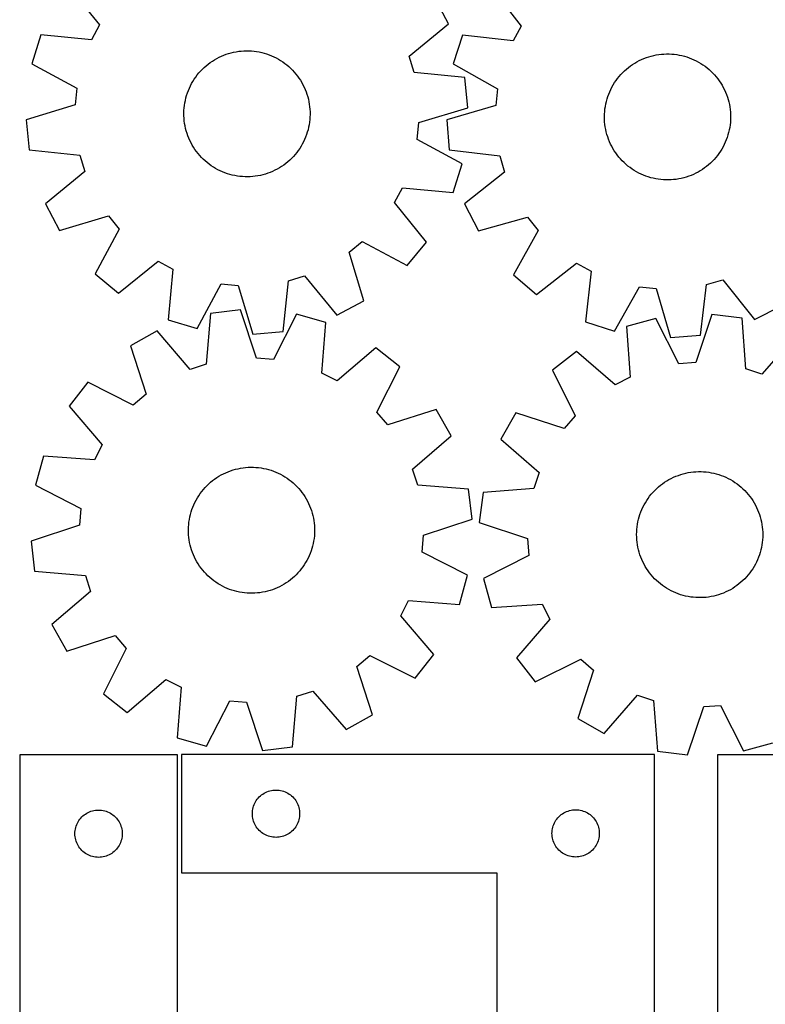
# Model space of a CAD drawing. Header units: millimetres. Extents: x 7 to 1243, y 7 to 1290.
# Tile 2 of 20: x 7 to 290, y 273 to 648. Entities that reach past the tile are written whole.
import ezdxf

# ---------------------------------------------------------------- set-up
doc = ezdxf.new("R2010")
doc.units = ezdxf.units.MM
doc.layers.add('CUT', color=7, linetype='CONTINUOUS', true_color=0x000000)

msp = doc.modelspace()

# ---------------------------------------------------------------- linework, layer by layer
at = {"layer": 'CUT'}
for p, q in [((24.659103, 661.042777), (36.864997, 645.994237)), ((185.379449, 660.820803), (197.367998, 645.598546)), ((169.690311, 646.421368), (164.27558, 656.607936)), ((36.864997, 645.994237), (33.820955, 640.330625)), ((154.72631, 634.111978), (169.690311, 646.421368)), ((197.367998, 645.598546), (194.242944, 639.979228)), ((14.535755, 642.207718), (11.161557, 631.175934)), ((33.820955, 640.330625), (14.535755, 642.207718)), ((174.986686, 642.133051), (171.454426, 631.150856)), ((194.242944, 639.979228), (174.986686, 642.133051)), ((81.491924, 633.249749), (82.360855, 633.701031)), ((82.360855, 633.701031), (83.247469, 634.116495)), ((83.247469, 634.116495), (84.150292, 634.495449)), ((84.150292, 634.495449), (85.06782, 634.837263)), ((85.06782, 634.837263), (85.998527, 635.141368)), ((85.998527, 635.141368), (86.940864, 635.407258)), ((86.940864, 635.407258), (87.893261, 635.634489)), ((87.893261, 635.634489), (88.854134, 635.822685)), ((88.854134, 635.822685), (89.821884, 635.971532)), ((89.821884, 635.971532), (90.7949, 636.080781)), ((90.7949, 636.080781), (91.771562, 636.150252)), ((91.771562, 636.150252), (92.750245, 636.179828)), ((92.750245, 636.179828), (93.72932, 636.16946)), ((93.72932, 636.16946), (94.707157, 636.119166)), ((94.707157, 636.119166), (95.682129, 636.029029)), ((95.682129, 636.029029), (96.652613, 635.899199)), ((96.652613, 635.899199), (97.616994, 635.729893)), ((97.616994, 635.729893), (98.573667, 635.521392)), ((98.573667, 635.521392), (99.521039, 635.274043)), ((99.521039, 635.274043), (100.457534, 634.988258)), ((100.457534, 634.988258), (101.381592, 634.664513)), ((101.381592, 634.664513), (102.291676, 634.303346)), ((102.291676, 634.303346), (103.186272, 633.905358)), ((103.186272, 633.905358), (104.06389, 633.471213)), ((156.578625, 627.954737), (154.72631, 634.111978)), ((244.942797, 633.590962), (245.87165, 633.900683)), ((245.87165, 633.900683), (246.812363, 634.172259)), ((246.812363, 634.172259), (247.763371, 634.405239)), ((247.763371, 634.405239), (248.72309, 634.599235)), ((248.72309, 634.599235), (249.689923, 634.753924)), ((249.689923, 634.753924), (250.662261, 634.869049)), ((250.662261, 634.869049), (251.638486, 634.944417)), ((251.638486, 634.944417), (252.616972, 634.979904)), ((252.616972, 634.979904), (253.596092, 634.97545)), ((253.596092, 634.97545), (254.574215, 634.931063)), ((254.574215, 634.931063), (255.549714, 634.846817)), ((255.549714, 634.846817), (256.520965, 634.722851)), ((256.520965, 634.722851), (257.48635, 634.559373)), ((257.48635, 634.559373), (258.444265, 634.356654)), ((258.444265, 634.356654), (259.393114, 634.115032)), ((259.393114, 634.115032), (260.331317, 633.834909)), ((260.331317, 633.834909), (261.257314, 633.516751)), ((11.161557, 631.175934), (28.19716, 621.94389)), ((76.728338, 629.835951), (77.461988, 630.484373)), ((77.461988, 630.484373), (78.221477, 631.102332)), ((78.221477, 631.102332), (79.005538, 631.688798)), ((79.005538, 631.688798), (79.812869, 632.242795)), ((79.812869, 632.242795), (80.642124, 632.763401)), ((80.642124, 632.763401), (81.491924, 633.249749)), ((104.06389, 633.471213), (104.923069, 633.001632)), ((104.923069, 633.001632), (105.762379, 632.497397)), ((105.762379, 632.497397), (106.580424, 631.959347)), ((106.580424, 631.959347), (107.375842, 631.388378)), ((107.375842, 631.388378), (108.147309, 630.785441)), ((108.147309, 630.785441), (108.893541, 630.151538)), ((108.893541, 630.151538), (109.613296, 629.487725)), ((171.454426, 631.150856), (188.355706, 621.675143)), ((238.119137, 629.814746), (238.899642, 630.405937)), ((238.899642, 630.405937), (239.703612, 630.9648)), ((239.703612, 630.9648), (240.529708, 631.490406)), ((240.529708, 631.490406), (241.376555, 631.981878)), ((241.376555, 631.981878), (242.242744, 632.4384)), ((242.242744, 632.4384), (243.126832, 632.859212)), ((243.126832, 632.859212), (244.02735, 633.243612)), ((244.02735, 633.243612), (244.942797, 633.590962)), ((261.257314, 633.516751), (262.169564, 633.161087)), ((262.169564, 633.161087), (263.066547, 632.76851)), ((263.066547, 632.76851), (263.946771, 632.339673)), ((263.946771, 632.339673), (264.80877, 631.87529)), ((264.80877, 631.87529), (265.651111, 631.376134)), ((265.651111, 631.376134), (266.472391, 630.843035)), ((266.472391, 630.843035), (267.271243, 630.276881)), ((267.271243, 630.276881), (268.046338, 629.678614)), ((72.934147, 625.36942), (73.488772, 626.17632)), ((73.488772, 626.17632), (74.075847, 626.959925)), ((74.075847, 626.959925), (74.694396, 627.718933)), ((74.694396, 627.718933), (75.343389, 628.452079)), ((75.343389, 628.452079), (76.021746, 629.158143)), ((76.021746, 629.158143), (76.728338, 629.835951)), ((109.613296, 629.487725), (110.305376, 628.795106)), ((110.305376, 628.795106), (110.96863, 628.074835)), ((110.96863, 628.074835), (111.601952, 627.32811)), ((111.601952, 627.32811), (112.204289, 626.556175)), ((112.204289, 626.556175), (112.774639, 625.760313)), ((175.850421, 625.944683), (156.578625, 627.954737)), ((233.998603, 625.647375), (234.612557, 626.410105)), ((234.612557, 626.410105), (235.25711, 627.147158)), ((235.25711, 627.147158), (235.93119, 627.857307)), ((235.93119, 627.857307), (236.633675, 628.53937)), ((236.633675, 628.53937), (237.363395, 629.192212)), ((237.363395, 629.192212), (238.119137, 629.814746)), ((268.046338, 629.678614), (268.796385, 629.04923)), ((268.796385, 629.04923), (269.520137, 628.389777)), ((269.520137, 628.389777), (270.216387, 627.701351)), ((270.216387, 627.701351), (270.883979, 626.985099)), ((270.883979, 626.985099), (271.5218, 626.242213)), ((271.5218, 626.242213), (272.128789, 625.47393)), ((71.057776, 621.936278), (71.473929, 622.822569)), ((71.473929, 622.822569), (71.925887, 623.691148)), ((71.925887, 623.691148), (72.412896, 624.54057)), ((72.412896, 624.54057), (72.934147, 625.36942)), ((112.774639, 625.760313), (113.312053, 624.94185)), ((113.312053, 624.94185), (113.815635, 624.102147)), ((113.815635, 624.102147), (114.284548, 623.242603)), ((114.284548, 623.242603), (114.718011, 622.364648)), ((176.954749, 614.461394), (175.850421, 625.944683)), ((231.868426, 622.365672), (232.350296, 623.21802)), ((232.350296, 623.21802), (232.866531, 624.050004)), ((232.866531, 624.050004), (233.416272, 624.860238)), ((233.416272, 624.860238), (233.998603, 625.647375)), ((272.128789, 625.47393), (272.703936, 624.681527)), ((272.703936, 624.681527), (273.246283, 623.866325)), ((273.246283, 623.866325), (273.754928, 623.02968)), ((273.754928, 623.02968), (274.229023, 622.172983)), ((28.19716, 621.94389), (27.552202, 615.54649)), ((69.764142, 618.243889), (70.030764, 619.186018)), ((70.030764, 619.186018), (70.335592, 620.116488)), ((70.335592, 620.116488), (70.67812, 621.03375)), ((70.67812, 621.03375), (71.057776, 621.936278)), ((114.718011, 622.364648), (115.115302, 621.469743)), ((115.115302, 621.469743), (115.475761, 620.559378)), ((115.475761, 620.559378), (115.798788, 619.635068)), ((115.798788, 619.635068), (116.083845, 618.698352)), ((116.083845, 618.698352), (116.330457, 617.750788)), ((188.355706, 621.675143), (187.618952, 615.287664)), ((230.000549, 617.849178), (230.299752, 618.781472)), ((230.299752, 618.781472), (230.636733, 619.700786)), ((230.636733, 619.700786), (231.010931, 620.605591)), ((231.010931, 620.605591), (231.421723, 621.494379)), ((231.421723, 621.494379), (231.868426, 622.365672)), ((274.229023, 622.172983), (274.667781, 621.297663)), ((274.667781, 621.297663), (275.070471, 620.405174)), ((275.070471, 620.405174), (275.436422, 619.497003)), ((275.436422, 619.497003), (275.765026, 618.574661)), ((27.552202, 615.54649), (9.016668, 609.900572)), ((69.087621, 614.390377), (69.197627, 615.363308)), ((69.197627, 615.363308), (69.347226, 616.330942)), ((69.347226, 616.330942), (69.536169, 617.291668)), ((69.536169, 617.291668), (69.764142, 618.243889)), ((116.330457, 617.750788), (116.538214, 616.793953)), ((116.538214, 616.793953), (116.70677, 615.829441)), ((116.70677, 615.829441), (116.835845, 614.858856)), ((187.618952, 615.287664), (169.004257, 609.908486)), ((229.190517, 614.021505), (229.334268, 614.990025)), ((229.334268, 614.990025), (229.517405, 615.951875)), ((229.517405, 615.951875), (229.739622, 616.905455)), ((229.739622, 616.905455), (230.000549, 617.849178)), ((275.765026, 618.574661), (276.055735, 617.639683)), ((276.055735, 617.639683), (276.308066, 616.693626)), ((276.308066, 616.693626), (276.521598, 615.738063)), ((276.521598, 615.738063), (276.695977, 614.774587)), ((68.987054, 612.43511), (69.017391, 613.413769)), ((68.99666, 611.456027), (68.987054, 612.43511)), ((69.046194, 610.478151), (68.99666, 611.456027)), ((69.017391, 613.413769), (69.087621, 614.390377)), ((116.835845, 614.858856), (116.925223, 613.883814)), ((116.925223, 613.883814), (116.974757, 612.905938)), ((116.984363, 611.926856), (116.954026, 610.948196)), ((116.974757, 612.905938), (116.984363, 611.926856)), ((158.419215, 608.815475), (176.954749, 614.461394)), ((228.997634, 611.092088), (229.022059, 612.070914)), ((229.022059, 612.070914), (229.086389, 613.047928)), ((229.086389, 613.047928), (229.190517, 614.021505)), ((276.695977, 614.774587), (276.830912, 613.804799)), ((276.830912, 613.804799), (276.926178, 612.830315)), ((276.926178, 612.830315), (276.981617, 611.852756)), ((276.981617, 611.852756), (276.997137, 610.873749)), ((9.016668, 609.900572), (10.120996, 598.417282)), ((69.135572, 609.503109), (69.046194, 610.478151)), ((69.264647, 608.532524), (69.135572, 609.503109)), ((69.433203, 607.568012), (69.264647, 608.532524)), ((69.64096, 606.611178), (69.433203, 607.568012)), ((116.624191, 608.031024), (116.435248, 607.070297)), ((116.77379, 608.998658), (116.624191, 608.031024)), ((116.883796, 609.971588), (116.77379, 608.998658)), ((116.954026, 610.948196), (116.883796, 609.971588)), ((157.774257, 602.418076), (158.419215, 608.815475)), ((169.004257, 609.908486), (169.943578, 598.410524)), ((229.013153, 610.113082), (228.997634, 611.092088)), ((229.068593, 609.135523), (229.013153, 610.113082)), ((229.163859, 608.161038), (229.068593, 609.135523)), ((229.298794, 607.191251), (229.163859, 608.161038)), ((276.804254, 607.944333), (276.660502, 606.975813)), ((276.908382, 608.91791), (276.804254, 607.944333)), ((276.972712, 609.894924), (276.908382, 608.91791)), ((276.997137, 610.873749), (276.972712, 609.894924)), ((69.887572, 605.663613), (69.64096, 606.611178)), ((70.172629, 604.726897), (69.887572, 605.663613)), ((70.495655, 603.802587), (70.172629, 604.726897)), ((70.856115, 602.892222), (70.495655, 603.802587)), ((115.635824, 604.245477), (115.293297, 603.328215)), ((115.940653, 605.175947), (115.635824, 604.245477)), ((116.207275, 606.118077), (115.940653, 605.175947)), ((116.435248, 607.070297), (116.207275, 606.118077)), ((229.473172, 606.227774), (229.298794, 607.191251)), ((229.686705, 605.272212), (229.473172, 606.227774)), ((229.939036, 604.326155), (229.686705, 605.272212)), ((230.229745, 603.391177), (229.939036, 604.326155)), ((275.994222, 604.11666), (275.695019, 603.184366)), ((276.255149, 605.060383), (275.994222, 604.11666)), ((276.477366, 606.013963), (276.255149, 605.060383)), ((276.660502, 606.975813), (276.477366, 606.013963)), ((71.253406, 601.997317), (70.856115, 602.892222)), ((71.686869, 601.119362), (71.253406, 601.997317)), ((72.155782, 600.259818), (71.686869, 601.119362)), ((72.659364, 599.420116), (72.155782, 600.259818)), ((114.04553, 600.670817), (113.558521, 599.821395)), ((114.497487, 601.539396), (114.04553, 600.670817)), ((114.913641, 602.425687), (114.497487, 601.539396)), ((115.293297, 603.328215), (114.913641, 602.425687)), ((174.80986, 593.186031), (157.774257, 602.418076)), ((230.558348, 602.468835), (230.229745, 603.391177)), ((230.9243, 601.560664), (230.558348, 602.468835)), ((231.326989, 600.668175), (230.9243, 601.560664)), ((231.765747, 599.792854), (231.326989, 600.668175)), ((274.573048, 600.471459), (274.126345, 599.600165)), ((274.98384, 601.360247), (274.573048, 600.471459)), ((275.358038, 602.265051), (274.98384, 601.360247)), ((275.695019, 603.184366), (275.358038, 602.265051)), ((10.120996, 598.417282), (29.392792, 596.407229)), ((29.392792, 596.407229), (31.245107, 590.249988)), ((73.196777, 598.601652), (72.659364, 599.420116)), ((73.767127, 597.805791), (73.196777, 598.601652)), ((74.369465, 597.033855), (73.767127, 597.805791)), ((75.002787, 596.28713), (74.369465, 597.033855)), ((75.66604, 595.566859), (75.002787, 596.28713)), ((111.277021, 596.643033), (110.628028, 595.909887)), ((111.89557, 597.40204), (111.277021, 596.643033)), ((112.482645, 598.185646), (111.89557, 597.40204)), ((113.03727, 598.992545), (112.482645, 598.185646)), ((113.558521, 599.821395), (113.03727, 598.992545)), ((169.943578, 598.410524), (189.184524, 596.123946)), ((232.239843, 598.936158), (231.765747, 599.792854)), ((232.748488, 598.099513), (232.239843, 598.936158)), ((233.290835, 597.28431), (232.748488, 598.099513)), ((233.865982, 596.491908), (233.290835, 597.28431)), ((234.472971, 595.723625), (233.865982, 596.491908)), ((271.996167, 596.318462), (271.382214, 595.555733)), ((272.578499, 597.1056), (271.996167, 596.318462)), ((273.12824, 597.915834), (272.578499, 597.1056)), ((273.644475, 598.747818), (273.12824, 597.915834)), ((274.126345, 599.600165), (273.644475, 598.747818)), ((76.35812, 594.874241), (75.66604, 595.566859)), ((77.077876, 594.210428), (76.35812, 594.874241)), ((77.824108, 593.576525), (77.077876, 594.210428)), ((78.595575, 592.973587), (77.824108, 593.576525)), ((79.390993, 592.402618), (78.595575, 592.973587)), ((106.965878, 592.673168), (106.158548, 592.119171)), ((107.74994, 593.259633), (106.965878, 592.673168)), ((108.509429, 593.877592), (107.74994, 593.259633)), ((109.243079, 594.526015), (108.509429, 593.877592)), ((109.949671, 595.203822), (109.243079, 594.526015)), ((110.628028, 595.909887), (109.949671, 595.203822)), ((171.435662, 582.154247), (174.80986, 593.186031)), ((189.184524, 596.123946), (190.948234, 589.940742)), ((235.110792, 594.980739), (234.472971, 595.723625)), ((235.778383, 594.264487), (235.110792, 594.980739)), ((236.474634, 593.576061), (235.778383, 594.264487)), ((237.198386, 592.916608), (236.474634, 593.576061)), ((237.948433, 592.287224), (237.198386, 592.916608)), ((268.631376, 592.773626), (267.875634, 592.151091)), ((269.361096, 593.426468), (268.631376, 592.773626)), ((270.063581, 594.108531), (269.361096, 593.426468)), ((270.737661, 594.81868), (270.063581, 594.108531)), ((271.382214, 595.555733), (270.737661, 594.81868)), ((31.245107, 590.249988), (16.281106, 577.940597)), ((80.209038, 591.864569), (79.390993, 592.402618)), ((81.048348, 591.360334), (80.209038, 591.864569)), ((81.907527, 590.890752), (81.048348, 591.360334)), ((82.785145, 590.456607), (81.907527, 590.890752)), ((83.67974, 590.058619), (82.785145, 590.456607)), ((84.589825, 589.697452), (83.67974, 590.058619)), ((85.513883, 589.373707), (84.589825, 589.697452)), ((86.450378, 589.087922), (85.513883, 589.373707)), ((87.39775, 588.840573), (86.450378, 589.087922)), ((88.354422, 588.632072), (87.39775, 588.840573)), ((98.078156, 588.727476), (97.117283, 588.53928)), ((99.030553, 588.954708), (98.078156, 588.727476)), ((99.97289, 589.220597), (99.030553, 588.954708)), ((100.903597, 589.524702), (99.97289, 589.220597)), ((101.821125, 589.866516), (100.903597, 589.524702)), ((102.723948, 590.24547), (101.821125, 589.866516)), ((103.610562, 590.660934), (102.723948, 590.24547)), ((104.479492, 591.112216), (103.610562, 590.660934)), ((105.329293, 591.598565), (104.479492, 591.112216)), ((106.158548, 592.119171), (105.329293, 591.598565)), ((190.948234, 589.940742), (175.809021, 577.847494)), ((238.723527, 591.688957), (237.948433, 592.287224)), ((239.52238, 591.122803), (238.723527, 591.688957)), ((240.34366, 590.589704), (239.52238, 591.122803)), ((241.186, 590.090547), (240.34366, 590.589704)), ((242.048, 589.626164), (241.186, 590.090547)), ((242.928224, 589.197328), (242.048, 589.626164)), ((243.825207, 588.804751), (242.928224, 589.197328)), ((244.737456, 588.449087), (243.825207, 588.804751)), ((261.967421, 588.722226), (261.051974, 588.374876)), ((262.867938, 589.106626), (261.967421, 588.722226)), ((263.752027, 589.527438), (262.867938, 589.106626)), ((264.618216, 589.983959), (263.752027, 589.527438)), ((265.465063, 590.475432), (264.618216, 589.983959)), ((266.291159, 591.001037), (265.465063, 590.475432)), ((267.095128, 591.5599), (266.291159, 591.001037)), ((267.875634, 592.151091), (267.095128, 591.5599)), ((89.318803, 588.462766), (88.354422, 588.632072)), ((90.289288, 588.332936), (89.318803, 588.462766)), ((91.26426, 588.242799), (90.289288, 588.332936)), ((92.242097, 588.192505), (91.26426, 588.242799)), ((93.221172, 588.182138), (92.242097, 588.192505)), ((94.199855, 588.211714), (93.221172, 588.182138)), ((95.176517, 588.281184), (94.199855, 588.211714)), ((96.149533, 588.390434), (95.176517, 588.281184)), ((97.117283, 588.53928), (96.149533, 588.390434)), ((245.663453, 588.130929), (244.737456, 588.449087)), ((246.601657, 587.850806), (245.663453, 588.130929)), ((247.550506, 587.609184), (246.601657, 587.850806)), ((248.50842, 587.406465), (247.550506, 587.609184)), ((249.473806, 587.242986), (248.50842, 587.406465)), ((250.445057, 587.119021), (249.473806, 587.242986)), ((251.420556, 587.034775), (250.445057, 587.119021)), ((252.398679, 586.990388), (251.420556, 587.034775)), ((253.377798, 586.985934), (252.398679, 586.990388)), ((254.356285, 587.021421), (253.377798, 586.985934)), ((255.33251, 587.096789), (254.356285, 587.021421)), ((256.304848, 587.211914), (255.33251, 587.096789)), ((257.271681, 587.366603), (256.304848, 587.211914)), ((258.2314, 587.560599), (257.271681, 587.366603)), ((259.182408, 587.793579), (258.2314, 587.560599)), ((260.123121, 588.065155), (259.182408, 587.793579)), ((261.051974, 588.374876), (260.123121, 588.065155)), ((149.10642, 578.367728), (152.150462, 584.03134)), ((152.150462, 584.03134), (171.435662, 582.154247)), ((16.281106, 577.940597), (21.695837, 567.754029)), ((161.312314, 563.319188), (149.10642, 578.367728)), ((175.809021, 577.847494), (181.07692, 567.584224)), ((21.695837, 567.754029), (40.269868, 573.271978)), ((40.269868, 573.271978), (44.337459, 568.29228)), ((181.07692, 567.584224), (199.728271, 572.834893)), ((199.728271, 572.834893), (203.723937, 567.7973)), ((44.337459, 568.29228), (35.223125, 551.193411)), ((203.723937, 567.7973), (194.365013, 550.83107)), ((131.894713, 559.465143), (136.874411, 563.532733)), ((136.874411, 563.532733), (153.97328, 554.418399)), ((153.97328, 554.418399), (161.312314, 563.319188)), ((137.412662, 540.891111), (131.894713, 559.465143)), ((44.123914, 543.854377), (59.172454, 556.060271)), ((59.172454, 556.060271), (64.836066, 553.016229)), ((203.159501, 543.364983), (218.381759, 555.353531)), ((218.381759, 555.353531), (224.001076, 552.228477)), ((35.223125, 551.193411), (44.123914, 543.854377)), ((64.836066, 553.016229), (62.958973, 533.731029)), ((224.001076, 552.228477), (221.847253, 532.972219)), ((106.749409, 529.31627), (108.759463, 548.588066)), ((108.759463, 548.588066), (114.916704, 550.440381)), ((114.916704, 550.440381), (127.226094, 535.476381)), ((194.365013, 550.83107), (203.159501, 543.364983)), ((267.856358, 547.170057), (274.039562, 548.933768)), ((274.039562, 548.933768), (286.13281, 533.794554)), ((73.990757, 530.356831), (83.222801, 547.392434)), ((83.222801, 547.392434), (89.620201, 546.747476)), ((89.620201, 546.747476), (95.26612, 528.211942)), ((232.829448, 529.439959), (242.305161, 546.341239)), ((242.305161, 546.341239), (248.69264, 545.604485)), ((248.69264, 545.604485), (254.071818, 526.989791)), ((265.56978, 527.929112), (267.856358, 547.170057)), ((127.226094, 535.476381), (137.412662, 540.891111)), ((90.543978, 537.487527), (79.088385, 536.125595)), ((96.604729, 519.083458), (90.543978, 537.487527)), ((286.13281, 533.794554), (296.39608, 539.062454)), ((62.958973, 533.731029), (73.990757, 530.356831)), ((79.088385, 536.125595), (77.511628, 516.81352)), ((111.862144, 535.820963), (103.014999, 518.582331)), ((122.96692, 532.695358), (111.862144, 535.820963)), ((121.523391, 513.372867), (122.96692, 532.695358)), ((221.847253, 532.972219), (232.829448, 529.439959)), ((248.570569, 534.250491), (237.447815, 531.189476)), ((257.31738, 516.960733), (248.570569, 534.250491)), ((269.89806, 535.793132), (263.730454, 517.424598)), ((281.345544, 534.364648), (269.89806, 535.793132)), ((282.81004, 515.043735), (281.345544, 534.364648)), ((58.755202, 529.50719), (48.692803, 523.865064)), ((71.397538, 514.823397), (58.755202, 529.50719)), ((95.26612, 528.211942), (106.749409, 529.31627)), ((237.447815, 531.189476), (238.779024, 511.858923)), ((254.071818, 526.989791), (265.56978, 527.929112)), ((301.63992, 527.628185), (288.912461, 513.018113)), ((48.692803, 523.865064), (54.62648, 505.419634)), ((142.024571, 522.997545), (127.253935, 510.456782)), ((151.087929, 515.860249), (142.024571, 522.997545)), ((218.334126, 521.602584), (209.229441, 514.518081)), ((233.031629, 508.97619), (218.334126, 521.602584)), ((103.014999, 518.582331), (96.604729, 519.083458)), ((77.511628, 516.81352), (71.397538, 514.823397)), ((142.359885, 498.56101), (151.087929, 515.860249)), ((209.229441, 514.518081), (217.8568, 497.16841)), ((263.730454, 517.424598), (257.31738, 516.960733)), ((288.912461, 513.018113), (282.81004, 515.043735)), ((32.440145, 509.969283), (25.302849, 500.905925)), ((49.739384, 501.24124), (32.440145, 509.969283)), ((127.253935, 510.456782), (121.523391, 513.372867)), ((238.779024, 511.858923), (233.031629, 508.97619)), ((54.62648, 505.419634), (49.739384, 501.24124)), ((25.302849, 500.905925), (37.843612, 486.13529)), ((164.98371, 499.607591), (146.53828, 493.673914)), ((170.625836, 489.545192), (164.98371, 499.607591)), ((146.53828, 493.673914), (142.359885, 498.56101)), ((195.23944, 498.346456), (189.53893, 488.317017)), ((213.650074, 492.30568), (195.23944, 498.346456)), ((217.8568, 497.16841), (213.650074, 492.30568)), ((155.942043, 476.902856), (170.625836, 489.545192)), ((189.53893, 488.317017), (204.149001, 475.589558)), ((37.843612, 486.13529), (34.927527, 480.404746)), ((15.605036, 481.848275), (12.479431, 470.743498)), ((34.927527, 480.404746), (15.605036, 481.848275)), ((85.828174, 475.887101), (86.744997, 476.230803)), ((86.744997, 476.230803), (87.675076, 476.536824)), ((87.675076, 476.536824), (88.616863, 476.804653)), ((88.616863, 476.804653), (89.56879, 477.033845)), ((89.56879, 477.033845), (90.529274, 477.224019)), ((90.529274, 477.224019), (91.496715, 477.374858)), ((91.496715, 477.374858), (92.469504, 477.486111)), ((92.469504, 477.486111), (93.446021, 477.557592)), ((93.446021, 477.557592), (94.424641, 477.589183)), ((94.424641, 477.589183), (95.403735, 477.580832)), ((95.403735, 477.580832), (96.381674, 477.532551)), ((96.381674, 477.532551), (97.35683, 477.444422)), ((97.35683, 477.444422), (98.327579, 477.316591)), ((98.327579, 477.316591), (99.292307, 477.149271)), ((99.292307, 477.149271), (100.249407, 476.94274)), ((100.249407, 476.94274), (101.197286, 476.697343)), ((101.197286, 476.697343), (102.134367, 476.413487)), ((102.134367, 476.413487), (103.05909, 476.091645)), ((157.932165, 470.788766), (155.942043, 476.902856)), ((79.148144, 471.862262), (79.906359, 472.481783)), ((79.906359, 472.481783), (80.689211, 473.069862)), ((80.689211, 473.069862), (81.495399, 473.62552)), ((81.495399, 473.62552), (82.323581, 474.147832)), ((82.323581, 474.147832), (83.172378, 474.63593)), ((83.172378, 474.63593), (84.040377, 475.089)), ((84.040377, 475.089), (84.926134, 475.506288)), ((84.926134, 475.506288), (85.828174, 475.887101)), ((103.05909, 476.091645), (103.969916, 475.732352)), ((103.969916, 475.732352), (104.865329, 475.336208)), ((104.865329, 475.336208), (105.743839, 474.90387)), ((105.743839, 474.90387), (106.603983, 474.436059)), ((106.603983, 474.436059), (107.44433, 473.933554)), ((107.44433, 473.933554), (108.263481, 473.397189)), ((108.263481, 473.397189), (109.060073, 472.82786)), ((109.060073, 472.82786), (109.83278, 472.226512)), ((204.149001, 475.589558), (202.12338, 469.487136)), ((252.706823, 472.38656), (253.551973, 472.880944)), ((253.551973, 472.880944), (254.416586, 473.340445)), ((254.416586, 473.340445), (255.299221, 473.764296)), ((255.299221, 473.764296), (256.19841, 474.151794)), ((256.19841, 474.151794), (257.112656, 474.502292)), ((257.112656, 474.502292), (258.040438, 474.815208)), ((258.040438, 474.815208), (258.980211, 475.090021)), ((258.980211, 475.090021), (259.930411, 475.326273)), ((259.930411, 475.326273), (260.889456, 475.523571)), ((260.889456, 475.523571), (261.855751, 475.681587)), ((261.855751, 475.681587), (262.827688, 475.800057)), ((262.827688, 475.800057), (263.803647, 475.878785)), ((263.803647, 475.878785), (264.782006, 475.917639)), ((264.782006, 475.917639), (265.761135, 475.916555)), ((265.761135, 475.916555), (266.739405, 475.875535)), ((266.739405, 475.875535), (267.715188, 475.794647)), ((267.715188, 475.794647), (268.68686, 475.674025)), ((268.68686, 475.674025), (269.652802, 475.51387)), ((269.652802, 475.51387), (270.611409, 475.314449)), ((270.611409, 475.314449), (271.561084, 475.076094)), ((271.561084, 475.076094), (272.500246, 474.799202)), ((272.500246, 474.799202), (273.427332, 474.484233)), ((273.427332, 474.484233), (274.3408, 474.131711)), ((274.3408, 474.131711), (275.239129, 473.742224)), ((275.239129, 473.742224), (276.120824, 473.316419)), ((276.120824, 473.316419), (276.984417, 472.855006)), ((276.984417, 472.855006), (277.828471, 472.358751)), ((12.479431, 470.743498), (29.718063, 461.896353)), ((75.769267, 468.330848), (76.386252, 469.091128)), ((76.386252, 469.091128), (77.033734, 469.825609)), ((77.033734, 469.825609), (77.710636, 470.533068)), ((77.710636, 470.533068), (78.41583, 471.21233)), ((78.41583, 471.21233), (79.148144, 471.862262)), ((109.83278, 472.226512), (110.580316, 471.594147)), ((110.580316, 471.594147), (111.301436, 470.931817)), ((111.301436, 470.931817), (111.994941, 470.240625)), ((111.994941, 470.240625), (112.659676, 469.521721)), ((112.659676, 469.521721), (113.294535, 468.776302)), ((113.294535, 468.776302), (113.89846, 468.005608)), ((177.244241, 469.212009), (157.932165, 470.788766)), ((178.606172, 457.756416), (177.244241, 469.212009)), ((202.12338, 469.487136), (182.802467, 468.022641)), ((247.449204, 468.025191), (248.120836, 468.737655)), ((248.120836, 468.737655), (248.820969, 469.422132)), ((248.820969, 469.422132), (249.548439, 470.077482)), ((249.548439, 470.077482), (250.302034, 470.702614)), ((250.302034, 470.702614), (251.0805, 471.296488)), ((251.0805, 471.296488), (251.882541, 471.858115)), ((251.882541, 471.858115), (252.706823, 472.38656)), ((277.828471, 472.358751), (278.651581, 471.828482)), ((278.651581, 471.828482), (279.452377, 471.265081)), ((279.452377, 471.265081), (280.229526, 470.669485)), ((280.229526, 470.669485), (280.981735, 470.042687)), ((280.981735, 470.042687), (281.707752, 469.385728)), ((281.707752, 469.385728), (282.406368, 468.699703)), ((282.406368, 468.699703), (283.076421, 467.985753)), ((73.175874, 464.188144), (73.626042, 465.057652)), ((73.626042, 465.057652), (74.111302, 465.908074)), ((74.111302, 465.908074), (74.630845, 466.737996)), ((74.630845, 466.737996), (75.183807, 467.546036)), ((75.183807, 467.546036), (75.769267, 468.330848)), ((113.89846, 468.005608), (114.470448, 467.210923)), ((114.470448, 467.210923), (115.009545, 466.393568)), ((115.009545, 466.393568), (115.514855, 465.554904)), ((115.514855, 465.554904), (115.985537, 464.696327)), ((182.802467, 468.022641), (181.373982, 456.575157)), ((245.0693, 464.919827), (245.616249, 465.731949)), ((245.616249, 465.731949), (246.195868, 466.521086)), ((246.195868, 466.521086), (246.807192, 467.285924)), ((246.807192, 467.285924), (247.449204, 468.025191)), ((283.076421, 467.985753), (283.716795, 467.245066)), ((283.716795, 467.245066), (284.326424, 466.478877)), ((284.326424, 466.478877), (284.904295, 465.688459)), ((284.904295, 465.688459), (285.449445, 464.875128)), ((29.718063, 461.896353), (29.216936, 455.486083)), ((71.7402, 460.548629), (72.043112, 461.479724)), ((72.043112, 461.479724), (72.38375, 462.39769)), ((72.38375, 462.39769), (72.761547, 463.300998)), ((72.761547, 463.300998), (73.175874, 464.188144)), ((115.985537, 464.696327), (116.420807, 463.819267)), ((116.420807, 463.819267), (116.81994, 462.925182)), ((116.81994, 462.925182), (117.182273, 462.015561)), ((117.182273, 462.015561), (117.507203, 461.091918)), ((242.854484, 460.562961), (243.225565, 461.469048)), ((243.225565, 461.469048), (243.633296, 462.359245)), ((243.633296, 462.359245), (244.076998, 463.23207)), ((244.076998, 463.23207), (244.555931, 464.086072)), ((244.555931, 464.086072), (245.0693, 464.919827)), ((285.449445, 464.875128), (285.960966, 464.040238)), ((285.960966, 464.040238), (286.438007, 463.185179)), ((286.438007, 463.185179), (286.879775, 462.311373)), ((286.879775, 462.311373), (287.285535, 461.420275)), ((287.285535, 461.420275), (287.654609, 460.513369)), ((70.914936, 456.724211), (71.062543, 457.692151)), ((71.062543, 457.692151), (71.249507, 458.653264)), ((71.249507, 458.653264), (71.475518, 459.605952)), ((71.475518, 459.605952), (71.7402, 460.548629)), ((117.507203, 461.091918), (117.794187, 460.155791)), ((117.794187, 460.155791), (118.04275, 459.208736)), ((118.04275, 459.208736), (118.252477, 458.252332)), ((118.252477, 458.252332), (118.423018, 457.288169)), ((160.202104, 451.695665), (178.606172, 457.756416)), ((241.748066, 456.81022), (241.966999, 457.764559)), ((241.966999, 457.764559), (242.224676, 458.709174)), ((242.224676, 458.709174), (242.520669, 459.642492)), ((242.520669, 459.642492), (242.854484, 460.562961)), ((287.654609, 460.513369), (287.986385, 459.592164)), ((287.986385, 459.592164), (288.280311, 458.658192)), ((288.280311, 458.658192), (288.535896, 457.713009)), ((288.535896, 457.713009), (288.752716, 456.758187)), ((29.216936, 455.486083), (10.812867, 449.425333)), ((70.710393, 453.795585), (70.738715, 454.774306)), ((70.722015, 452.816525), (70.710393, 453.795585)), ((70.738715, 454.774306), (70.806934, 455.751056)), ((70.806934, 455.751056), (70.914936, 456.724211)), ((118.423018, 457.288169), (118.554091, 456.317852)), ((118.554091, 456.317852), (118.645477, 455.342996)), ((118.645477, 455.342996), (118.697024, 454.365224)), ((118.697024, 454.365224), (118.708647, 453.386163)), ((181.373982, 456.575157), (199.742516, 450.40755)), ((241.26608, 452.927576), (241.327047, 453.904806)), ((241.327047, 453.904806), (241.427823, 454.878736)), ((241.427823, 454.878736), (241.568241, 455.847745)), ((241.568241, 455.847745), (241.748066, 456.81022)), ((288.752716, 456.758187), (288.93041, 455.795316)), ((288.93041, 455.795316), (289.068682, 454.825999)), ((289.068682, 454.825999), (289.167302, 453.851849)), ((289.167302, 453.851849), (289.226105, 452.874486)), ((70.773562, 451.838753), (70.722015, 452.816525)), ((70.864948, 450.863897), (70.773562, 451.838753)), ((70.996021, 449.89358), (70.864948, 450.863897)), ((118.504103, 450.457538), (118.356497, 449.489598)), ((118.612106, 451.430693), (118.504103, 450.457538)), ((118.680325, 452.407443), (118.612106, 451.430693)), ((118.708647, 453.386163), (118.680325, 452.407443)), ((159.700976, 445.285395), (160.202104, 451.695665)), ((199.742516, 450.40755), (200.206381, 443.994476)), ((241.245024, 451.948673), (241.26608, 452.927576)), ((241.263913, 450.969725), (241.245024, 451.948673)), ((241.322716, 449.992363), (241.263913, 450.969725)), ((241.421336, 449.018212), (241.322716, 449.992363)), ((289.162971, 449.939405), (289.062195, 448.965476)), ((289.223938, 450.916635), (289.162971, 449.939405)), ((289.244994, 451.895539), (289.223938, 450.916635)), ((289.226105, 452.874486), (289.244994, 451.895539)), ((10.812867, 449.425333), (12.174799, 437.96974)), ((71.166563, 448.929417), (70.996021, 449.89358)), ((71.37629, 447.973012), (71.166563, 448.929417)), ((71.624852, 447.025958), (71.37629, 447.973012)), ((71.911837, 446.08983), (71.624852, 447.025958)), ((117.67884, 446.63312), (117.375928, 445.702024)), ((117.943521, 447.575796), (117.67884, 446.63312)), ((118.169533, 448.528484), (117.943521, 447.575796)), ((118.356497, 449.489598), (118.169533, 448.528484)), ((241.559608, 448.048895), (241.421336, 449.018212)), ((241.737301, 447.086024), (241.559608, 448.048895)), ((241.954121, 446.131202), (241.737301, 447.086024)), ((288.741952, 447.033992), (288.523019, 446.079653)), ((288.921777, 447.996467), (288.741952, 447.033992)), ((289.062195, 448.965476), (288.921777, 447.996467)), ((72.236766, 445.166187), (71.911837, 446.08983)), ((72.599099, 444.256567), (72.236766, 445.166187)), ((72.998233, 443.362482), (72.599099, 444.256567)), ((73.433502, 442.485421), (72.998233, 443.362482)), ((73.904184, 441.626844), (73.433502, 442.485421)), ((116.243165, 442.993605), (115.792997, 442.124097)), ((116.657492, 443.880751), (116.243165, 442.993605)), ((117.03529, 444.784058), (116.657492, 443.880751)), ((117.375928, 445.702024), (117.03529, 444.784058)), ((176.939608, 436.43825), (159.700976, 445.285395)), ((200.206381, 443.994476), (182.916623, 435.247666)), ((242.209707, 445.186019), (241.954121, 446.131202)), ((242.503632, 444.252048), (242.209707, 445.186019)), ((242.835408, 443.330842), (242.503632, 444.252048)), ((243.204483, 442.423936), (242.835408, 443.330842)), ((287.635534, 443.28125), (287.264452, 442.375163)), ((287.969349, 444.201719), (287.635534, 443.28125)), ((288.265341, 445.135038), (287.969349, 444.201719)), ((288.523019, 446.079653), (288.265341, 445.135038)), ((74.409494, 440.788181), (73.904184, 441.626844)), ((74.948592, 439.970826), (74.409494, 440.788181)), ((75.520579, 439.17614), (74.948592, 439.970826)), ((76.124505, 438.405446), (75.520579, 439.17614)), ((113.649772, 438.8509), (113.032787, 438.090621)), ((114.235233, 439.635713), (113.649772, 438.8509)), ((114.788195, 440.443753), (114.235233, 439.635713)), ((115.307738, 441.273674), (114.788195, 440.443753)), ((115.792997, 442.124097), (115.307738, 441.273674)), ((243.610242, 441.532838), (243.204483, 442.423936)), ((244.05201, 440.659033), (243.610242, 441.532838)), ((244.529052, 439.803973), (244.05201, 440.659033)), ((245.040573, 438.969084), (244.529052, 439.803973)), ((245.585723, 438.155753), (245.040573, 438.969084)), ((285.420718, 438.924384), (284.873769, 438.112262)), ((285.934087, 439.75814), (285.420718, 438.924384)), ((286.41302, 440.612141), (285.934087, 439.75814)), ((286.856721, 441.484966), (286.41302, 440.612141)), ((287.264452, 442.375163), (286.856721, 441.484966)), ((12.174799, 437.96974), (31.486874, 436.392982)), ((31.486874, 436.392982), (33.476997, 430.278892)), ((76.759364, 437.660027), (76.124505, 438.405446)), ((77.424098, 436.941123), (76.759364, 437.660027)), ((78.117603, 436.249931), (77.424098, 436.941123)), ((78.838723, 435.587602), (78.117603, 436.249931)), ((79.586259, 434.955237), (78.838723, 435.587602)), ((80.358966, 434.353889), (79.586259, 434.955237)), ((110.270895, 435.319487), (109.512681, 434.699966)), ((111.003209, 435.969419), (110.270895, 435.319487)), ((111.708404, 436.64868), (111.003209, 435.969419)), ((112.385305, 437.35614), (111.708404, 436.64868)), ((113.032787, 438.090621), (112.385305, 437.35614)), ((173.814003, 425.333474), (176.939608, 436.43825)), ((182.916623, 435.247666), (185.977638, 424.124912)), ((246.163593, 437.365335), (245.585723, 438.155753)), ((246.773223, 436.599145), (246.163593, 437.365335)), ((247.413597, 435.858459), (246.773223, 436.599145)), ((248.08365, 435.144509), (247.413597, 435.858459)), ((248.782266, 434.458483), (248.08365, 435.144509)), ((282.369182, 435.106556), (281.669048, 434.422079)), ((283.040813, 435.819021), (282.369182, 435.106556)), ((283.682826, 436.558287), (283.040813, 435.819021)), ((284.29415, 437.323126), (283.682826, 436.558287)), ((284.873769, 438.112262), (284.29415, 437.323126)), ((81.155558, 433.784559), (80.358966, 434.353889)), ((81.974709, 433.248195), (81.155558, 433.784559)), ((82.815056, 432.745689), (81.974709, 433.248195)), ((83.675201, 432.277878), (82.815056, 432.745689)), ((84.55371, 431.845541), (83.675201, 432.277878)), ((85.449123, 431.449396), (84.55371, 431.845541)), ((86.359949, 431.090104), (85.449123, 431.449396)), ((103.590865, 431.294648), (102.674042, 430.950945)), ((104.492906, 431.67546), (103.590865, 431.294648)), ((105.378663, 432.092749), (104.492906, 431.67546)), ((106.246662, 432.545819), (105.378663, 432.092749)), ((107.095459, 433.033916), (106.246662, 432.545819)), ((107.92364, 433.556229), (107.095459, 433.033916)), ((108.729828, 434.111887), (107.92364, 433.556229)), ((109.512681, 434.699966), (108.729828, 434.111887)), ((249.508283, 433.801525), (248.782266, 434.458483)), ((250.260492, 433.174726), (249.508283, 433.801525)), ((251.037641, 432.57913), (250.260492, 433.174726)), ((251.838437, 432.015729), (251.037641, 432.57913)), ((252.661547, 431.48546), (251.838437, 432.015729)), ((253.505601, 430.989206), (252.661547, 431.48546)), ((277.783195, 431.457651), (276.938044, 430.963267)), ((278.607477, 431.986097), (277.783195, 431.457651)), ((279.409518, 432.547724), (278.607477, 431.986097)), ((280.187984, 433.141597), (279.409518, 432.547724)), ((280.941579, 433.766729), (280.187984, 433.141597)), ((281.669048, 434.422079), (280.941579, 433.766729)), ((33.476997, 430.278892), (18.793204, 417.636557)), ((87.284673, 430.768262), (86.359949, 431.090104)), ((88.221754, 430.484406), (87.284673, 430.768262)), ((89.169633, 430.239008), (88.221754, 430.484406)), ((90.126733, 430.032477), (89.169633, 430.239008)), ((91.09146, 429.865157), (90.126733, 430.032477)), ((92.06221, 429.737326), (91.09146, 429.865157)), ((93.037365, 429.649197), (92.06221, 429.737326)), ((94.015304, 429.600917), (93.037365, 429.649197)), ((94.994398, 429.592565), (94.015304, 429.600917)), ((95.973018, 429.624156), (94.994398, 429.592565)), ((96.949535, 429.695638), (95.973018, 429.624156)), ((97.922324, 429.80689), (96.949535, 429.695638)), ((98.889765, 429.957729), (97.922324, 429.80689)), ((99.850249, 430.147903), (98.889765, 429.957729)), ((100.802177, 430.377095), (99.850249, 430.147903)), ((101.743964, 430.644925), (100.802177, 430.377095)), ((102.674042, 430.950945), (101.743964, 430.644925)), ((254.369194, 430.527792), (253.505601, 430.989206)), ((255.250888, 430.101987), (254.369194, 430.527792)), ((256.149217, 429.7125), (255.250888, 430.101987)), ((257.062685, 429.359979), (256.149217, 429.7125)), ((257.989772, 429.045009), (257.062685, 429.359979)), ((258.928934, 428.768117), (257.989772, 429.045009)), ((259.878609, 428.529762), (258.928934, 428.768117)), ((260.837215, 428.330341), (259.878609, 428.529762)), ((261.803158, 428.170186), (260.837215, 428.330341)), ((262.77483, 428.049565), (261.803158, 428.170186)), ((263.750613, 427.968676), (262.77483, 428.049565)), ((264.728883, 427.927656), (263.750613, 427.968676)), ((265.708012, 427.926572), (264.728883, 427.927656)), ((266.686371, 427.965426), (265.708012, 427.926572)), ((267.66233, 428.044154), (266.686371, 427.965426)), ((268.634266, 428.162625), (267.66233, 428.044154)), ((269.600561, 428.32064), (268.634266, 428.162625)), ((270.559607, 428.517938), (269.600561, 428.32064)), ((271.509807, 428.75419), (270.559607, 428.517938)), ((272.44958, 429.029003), (271.509807, 428.75419)), ((273.377362, 429.341919), (272.44958, 429.029003)), ((274.291608, 429.692417), (273.377362, 429.341919)), ((275.190797, 430.079915), (274.291608, 429.692417)), ((276.073432, 430.503766), (275.190797, 430.079915)), ((276.938044, 430.963267), (276.073432, 430.503766)), ((151.575427, 421.046459), (154.491513, 426.777003)), ((154.491513, 426.777003), (173.814003, 425.333474)), ((185.977638, 424.124912), (205.308192, 425.45612)), ((205.308192, 425.45612), (208.190924, 419.708726)), ((164.116191, 406.275823), (151.575427, 421.046459)), ((18.793204, 417.636557), (24.43533, 407.574158)), ((208.190924, 419.708726), (195.56453, 405.011223)), ((24.43533, 407.574158), (42.88076, 413.507835)), ((42.88076, 413.507835), (47.059154, 408.620739)), ((47.059154, 408.620739), (38.331111, 391.3215)), ((134.792559, 401.762114), (139.679655, 405.940509)), ((139.679655, 405.940509), (156.978894, 397.212465)), ((156.978894, 397.212465), (164.116191, 406.275823)), ((195.56453, 405.011223), (202.649033, 395.906538)), ((140.726236, 383.316684), (134.792559, 401.762114)), ((202.649033, 395.906538), (219.998705, 404.533897)), ((219.998705, 404.533897), (224.861435, 400.32717)), ((224.861435, 400.32717), (218.820659, 381.916537)), ((47.394469, 384.184203), (62.165104, 396.724967)), ((62.165104, 396.724967), (67.895648, 393.808881)), ((67.895648, 393.808881), (66.452119, 374.486391)), ((38.331111, 391.3215), (47.394469, 384.184203)), ((110.330654, 371.056153), (111.907412, 390.368229)), ((111.907412, 390.368229), (118.021502, 392.358351)), ((118.021502, 392.358351), (130.663837, 377.674558)), ((228.850098, 376.216026), (241.577557, 390.826098)), ((241.577557, 390.826098), (247.679978, 388.800476)), ((77.556896, 371.360786), (86.404041, 388.599418)), ((86.404041, 388.599418), (92.814311, 388.09829)), ((92.814311, 388.09829), (98.875061, 369.694222)), ((247.679978, 388.800476), (249.144473, 369.479563)), ((260.591958, 368.051079), (266.759564, 386.419613)), ((266.759564, 386.419613), (273.172638, 386.883478)), ((273.172638, 386.883478), (281.919449, 369.59372)), ((130.663837, 377.674558), (140.726236, 383.316684)), ((218.820659, 381.916537), (228.850098, 376.216026)), ((66.452119, 374.486391), (77.556896, 371.360786)), ((281.919449, 369.59372), (293.042203, 372.654735)), ((66.510955, 368.033479), (6.510955, 368.033479)), ((6.510955, 368.033479), (6.510955, 218.033479)), ((66.510955, 263.033479), (66.510955, 368.033479)), ((248.026455, 368.148961), (68.026455, 368.148961)), ((68.026455, 368.148961), (68.026455, 323.148961)), ((98.875061, 369.694222), (110.330654, 371.056153)), ((248.026455, 218.148961), (248.026455, 368.148961)), ((249.144473, 369.479563), (260.591958, 368.051079)), ((331.954192, 368.062775), (271.954192, 368.062775)), ((271.954192, 368.062775), (271.954192, 218.062775)), ((98.092342, 352.415519), (98.547602, 352.789141)), ((98.547602, 352.789141), (99.026323, 353.132187)), ((99.026323, 353.132187), (99.526455, 353.443189)), ((99.526455, 353.443189), (100.045857, 353.720815)), ((100.045857, 353.720815), (100.582304, 353.963876)), ((100.582304, 353.963876), (101.1335, 354.171332)), ((101.1335, 354.171332), (101.697083, 354.342293)), ((101.697083, 354.342293), (102.270642, 354.476028)), ((102.270642, 354.476028), (102.851719, 354.571964)), ((102.851719, 354.571964), (103.437827, 354.629691)), ((103.437827, 354.629691), (104.026455, 354.648961)), ((104.026455, 354.648961), (104.615083, 354.629691)), ((104.615083, 354.629691), (105.20119, 354.571964)), ((105.20119, 354.571964), (105.782268, 354.476028)), ((105.782268, 354.476028), (106.355826, 354.342293)), ((106.355826, 354.342293), (106.91941, 354.171332)), ((106.91941, 354.171332), (107.470606, 353.963876)), ((107.470606, 353.963876), (108.007053, 353.720815)), ((108.007053, 353.720815), (108.526455, 353.443189)), ((108.526455, 353.443189), (109.026587, 353.132187)), ((109.026587, 353.132187), (109.505308, 352.789141)), ((109.505308, 352.789141), (109.960567, 352.415519)), ((95.504084, 348.541916), (95.711539, 349.093112)), ((95.711539, 349.093112), (95.9546, 349.629559)), ((95.9546, 349.629559), (96.232226, 350.148961)), ((96.232226, 350.148961), (96.543228, 350.649093)), ((96.543228, 350.649093), (96.886275, 351.127814)), ((96.886275, 351.127814), (97.259896, 351.583073)), ((97.259896, 351.583073), (97.662494, 352.012922)), ((97.662494, 352.012922), (98.092342, 352.415519)), ((109.960567, 352.415519), (110.390416, 352.012922)), ((110.390416, 352.012922), (110.793013, 351.583073)), ((110.793013, 351.583073), (111.166635, 351.127814)), ((111.166635, 351.127814), (111.509681, 350.649093)), ((111.509681, 350.649093), (111.820683, 350.148961)), ((111.820683, 350.148961), (112.098309, 349.629559)), ((112.098309, 349.629559), (112.341371, 349.093112)), ((112.341371, 349.093112), (112.548826, 348.541916)), ((30.576843, 344.800037), (31.032102, 345.173659)), ((31.032102, 345.173659), (31.510823, 345.516705)), ((31.510823, 345.516705), (32.010955, 345.827707)), ((32.010955, 345.827707), (32.530357, 346.105333)), ((32.530357, 346.105333), (33.066804, 346.348394)), ((33.066804, 346.348394), (33.618, 346.55585)), ((33.618, 346.55585), (34.181583, 346.726811)), ((34.181583, 346.726811), (34.755142, 346.860546)), ((34.755142, 346.860546), (35.336219, 346.956482)), ((35.336219, 346.956482), (35.922327, 347.014209)), ((35.922327, 347.014209), (36.510955, 347.033479)), ((36.510955, 347.033479), (37.099583, 347.014209)), ((37.099583, 347.014209), (37.685691, 346.956482)), ((37.685691, 346.956482), (38.266768, 346.860546)), ((38.266768, 346.860546), (38.840326, 346.726811)), ((38.840326, 346.726811), (39.40391, 346.55585)), ((39.40391, 346.55585), (39.955106, 346.348394)), ((39.955106, 346.348394), (40.491553, 346.105333)), ((40.491553, 346.105333), (41.010955, 345.827707)), ((41.010955, 345.827707), (41.511087, 345.516705)), ((41.511087, 345.516705), (41.989808, 345.173659)), ((41.989808, 345.173659), (42.445067, 344.800037)), ((95.026455, 345.648961), (95.045724, 346.237589)), ((95.045724, 345.060333), (95.026455, 345.648961)), ((95.045724, 346.237589), (95.103451, 346.823696)), ((95.103451, 344.474225), (95.045724, 345.060333)), ((95.103451, 346.823696), (95.199387, 347.404774)), ((95.199387, 347.404774), (95.333122, 347.978332)), ((95.333122, 347.978332), (95.504084, 348.541916)), ((112.548826, 348.541916), (112.719787, 347.978332)), ((112.719787, 347.978332), (112.853522, 347.404774)), ((112.853522, 347.404774), (112.949458, 346.823696)), ((112.949458, 346.823696), (113.007185, 346.237589)), ((113.007185, 345.060333), (112.949458, 344.474225)), ((113.007185, 346.237589), (113.026455, 345.648961)), ((113.026455, 345.648961), (113.007185, 345.060333)), ((212.092342, 344.915519), (212.547602, 345.289141)), ((212.547602, 345.289141), (213.026323, 345.632187)), ((213.026323, 345.632187), (213.526455, 345.943189)), ((213.526455, 345.943189), (214.045857, 346.220815)), ((214.045857, 346.220815), (214.582304, 346.463876)), ((214.582304, 346.463876), (215.1335, 346.671332)), ((215.1335, 346.671332), (215.697083, 346.842293)), ((215.697083, 346.842293), (216.270642, 346.976028)), ((216.270642, 346.976028), (216.851719, 347.071964)), ((216.851719, 347.071964), (217.437827, 347.129691)), ((217.437827, 347.129691), (218.026455, 347.148961)), ((218.026455, 347.148961), (218.615083, 347.129691)), ((218.615083, 347.129691), (219.20119, 347.071964)), ((219.20119, 347.071964), (219.782268, 346.976028)), ((219.782268, 346.976028), (220.355826, 346.842293)), ((220.355826, 346.842293), (220.91941, 346.671332)), ((220.91941, 346.671332), (221.470606, 346.463876)), ((221.470606, 346.463876), (222.007053, 346.220815)), ((222.007053, 346.220815), (222.526455, 345.943189)), ((222.526455, 345.943189), (223.026587, 345.632187)), ((223.026587, 345.632187), (223.505308, 345.289141)), ((223.505308, 345.289141), (223.960567, 344.915519)), ((27.988584, 340.926434), (28.196039, 341.47763)), ((28.196039, 341.47763), (28.4391, 342.014077)), ((28.4391, 342.014077), (28.716726, 342.533479)), ((28.716726, 342.533479), (29.027728, 343.033611)), ((29.027728, 343.033611), (29.370775, 343.512331)), ((29.370775, 343.512331), (29.744397, 343.967591)), ((29.744397, 343.967591), (30.146994, 344.39744)), ((30.146994, 344.39744), (30.576843, 344.800037)), ((42.445067, 344.800037), (42.874916, 344.39744)), ((42.874916, 344.39744), (43.277513, 343.967591)), ((43.277513, 343.967591), (43.651135, 343.512331)), ((43.651135, 343.512331), (43.994181, 343.033611)), ((43.994181, 343.033611), (44.305184, 342.533479)), ((44.305184, 342.533479), (44.58281, 342.014077)), ((44.58281, 342.014077), (44.825871, 341.47763)), ((44.825871, 341.47763), (45.033326, 340.926434)), ((95.199387, 343.893148), (95.103451, 344.474225)), ((95.333122, 343.319589), (95.199387, 343.893148)), ((95.504084, 342.756005), (95.333122, 343.319589)), ((95.711539, 342.20481), (95.504084, 342.756005)), ((95.9546, 341.668362), (95.711539, 342.20481)), ((96.232226, 341.148961), (95.9546, 341.668362)), ((112.098309, 341.668362), (111.820683, 341.148961)), ((112.341371, 342.20481), (112.098309, 341.668362)), ((112.548826, 342.756005), (112.341371, 342.20481)), ((112.719787, 343.319589), (112.548826, 342.756005)), ((112.853522, 343.893148), (112.719787, 343.319589)), ((112.949458, 344.474225), (112.853522, 343.893148)), ((209.504084, 341.041916), (209.711539, 341.593112)), ((209.711539, 341.593112), (209.9546, 342.129559)), ((209.9546, 342.129559), (210.232226, 342.648961)), ((210.232226, 342.648961), (210.543228, 343.149093)), ((210.543228, 343.149093), (210.886275, 343.627814)), ((210.886275, 343.627814), (211.259896, 344.083073)), ((211.259896, 344.083073), (211.662494, 344.512922)), ((211.662494, 344.512922), (212.092342, 344.915519)), ((223.960567, 344.915519), (224.390416, 344.512922)), ((224.390416, 344.512922), (224.793013, 344.083073)), ((224.793013, 344.083073), (225.166635, 343.627814)), ((225.166635, 343.627814), (225.509681, 343.149093)), ((225.509681, 343.149093), (225.820683, 342.648961)), ((225.820683, 342.648961), (226.098309, 342.129559)), ((226.098309, 342.129559), (226.341371, 341.593112)), ((226.341371, 341.593112), (226.548826, 341.041916)), ((27.510955, 338.033479), (27.530225, 338.622107)), ((27.530225, 337.44485), (27.510955, 338.033479)), ((27.530225, 338.622107), (27.587951, 339.208214)), ((27.587951, 339.208214), (27.683887, 339.789292)), ((27.683887, 339.789292), (27.817622, 340.36285)), ((27.817622, 340.36285), (27.988584, 340.926434)), ((45.033326, 340.926434), (45.204287, 340.36285)), ((45.204287, 340.36285), (45.338022, 339.789292)), ((45.338022, 339.789292), (45.433959, 339.208214)), ((45.433959, 339.208214), (45.491685, 338.622107)), ((45.491685, 338.622107), (45.510955, 338.033479)), ((45.510955, 338.033479), (45.491685, 337.44485)), ((96.543228, 340.648829), (96.232226, 341.148961)), ((96.886275, 340.170108), (96.543228, 340.648829)), ((97.259896, 339.714848), (96.886275, 340.170108)), ((97.662494, 339.285), (97.259896, 339.714848)), ((98.092342, 338.882402), (97.662494, 339.285)), ((98.547602, 338.508781), (98.092342, 338.882402)), ((99.026323, 338.165734), (98.547602, 338.508781)), ((99.526455, 337.854732), (99.026323, 338.165734)), ((100.045857, 337.577106), (99.526455, 337.854732)), ((100.582304, 337.334045), (100.045857, 337.577106)), ((108.007053, 337.577106), (107.470606, 337.334045)), ((108.526455, 337.854732), (108.007053, 337.577106)), ((109.026587, 338.165734), (108.526455, 337.854732)), ((109.505308, 338.508781), (109.026587, 338.165734)), ((109.960567, 338.882402), (109.505308, 338.508781)), ((110.390416, 339.285), (109.960567, 338.882402)), ((110.793013, 339.714848), (110.390416, 339.285)), ((111.166635, 340.170108), (110.793013, 339.714848)), ((111.509681, 340.648829), (111.166635, 340.170108)), ((111.820683, 341.148961), (111.509681, 340.648829)), ((209.026455, 338.148961), (209.045724, 338.737589)), ((209.045724, 337.560333), (209.026455, 338.148961)), ((209.045724, 338.737589), (209.103451, 339.323696)), ((209.103451, 336.974225), (209.045724, 337.560333)), ((209.103451, 339.323696), (209.199387, 339.904774)), ((209.199387, 339.904774), (209.333122, 340.478332)), ((209.333122, 340.478332), (209.504084, 341.041916)), ((226.548826, 341.041916), (226.719787, 340.478332)), ((226.719787, 340.478332), (226.853522, 339.904774)), ((226.853522, 339.904774), (226.949458, 339.323696)), ((226.949458, 339.323696), (227.007185, 338.737589)), ((227.007185, 337.560333), (226.949458, 336.974225)), ((227.007185, 338.737589), (227.026455, 338.148961)), ((227.026455, 338.148961), (227.007185, 337.560333)), ((27.587951, 336.858743), (27.530225, 337.44485)), ((27.683887, 336.277666), (27.587951, 336.858743)), ((27.817622, 335.704107), (27.683887, 336.277666)), ((27.988584, 335.140523), (27.817622, 335.704107)), ((28.196039, 334.589328), (27.988584, 335.140523)), ((28.4391, 334.05288), (28.196039, 334.589328)), ((28.716726, 333.533479), (28.4391, 334.05288)), ((44.58281, 334.05288), (44.305184, 333.533479)), ((44.825871, 334.589328), (44.58281, 334.05288)), ((45.033326, 335.140523), (44.825871, 334.589328)), ((45.204287, 335.704107), (45.033326, 335.140523)), ((45.338022, 336.277666), (45.204287, 335.704107)), ((45.433959, 336.858743), (45.338022, 336.277666)), ((45.491685, 337.44485), (45.433959, 336.858743)), ((101.1335, 337.12659), (100.582304, 337.334045)), ((101.697083, 336.955628), (101.1335, 337.12659)), ((102.270642, 336.821893), (101.697083, 336.955628)), ((102.851719, 336.725957), (102.270642, 336.821893)), ((103.437827, 336.66823), (102.851719, 336.725957)), ((104.026455, 336.648961), (103.437827, 336.66823)), ((104.615083, 336.66823), (104.026455, 336.648961)), ((105.20119, 336.725957), (104.615083, 336.66823)), ((105.782268, 336.821893), (105.20119, 336.725957)), ((106.355826, 336.955628), (105.782268, 336.821893)), ((106.91941, 337.12659), (106.355826, 336.955628)), ((107.470606, 337.334045), (106.91941, 337.12659)), ((209.199387, 336.393148), (209.103451, 336.974225)), ((209.333122, 335.819589), (209.199387, 336.393148)), ((209.504084, 335.256005), (209.333122, 335.819589)), ((209.711539, 334.70481), (209.504084, 335.256005)), ((209.9546, 334.168362), (209.711539, 334.70481)), ((210.232226, 333.648961), (209.9546, 334.168362)), ((226.098309, 334.168362), (225.820683, 333.648961)), ((226.341371, 334.70481), (226.098309, 334.168362)), ((226.548826, 335.256005), (226.341371, 334.70481)), ((226.719787, 335.819589), (226.548826, 335.256005)), ((226.853522, 336.393148), (226.719787, 335.819589)), ((226.949458, 336.974225), (226.853522, 336.393148)), ((29.027728, 333.033347), (28.716726, 333.533479)), ((29.370775, 332.554626), (29.027728, 333.033347)), ((29.744397, 332.099366), (29.370775, 332.554626)), ((30.146994, 331.669518), (29.744397, 332.099366)), ((30.576843, 331.26692), (30.146994, 331.669518)), ((31.032102, 330.893299), (30.576843, 331.26692)), ((31.510823, 330.550252), (31.032102, 330.893299)), ((32.010955, 330.23925), (31.510823, 330.550252)), ((32.530357, 329.961624), (32.010955, 330.23925)), ((33.066804, 329.718563), (32.530357, 329.961624)), ((40.491553, 329.961624), (39.955106, 329.718563)), ((41.010955, 330.23925), (40.491553, 329.961624)), ((41.511087, 330.550252), (41.010955, 330.23925)), ((41.989808, 330.893299), (41.511087, 330.550252)), ((42.445067, 331.26692), (41.989808, 330.893299)), ((42.874916, 331.669518), (42.445067, 331.26692)), ((43.277513, 332.099366), (42.874916, 331.669518)), ((43.651135, 332.554626), (43.277513, 332.099366)), ((43.994181, 333.033347), (43.651135, 332.554626)), ((44.305184, 333.533479), (43.994181, 333.033347)), ((210.543228, 333.148829), (210.232226, 333.648961)), ((210.886275, 332.670108), (210.543228, 333.148829)), ((211.259896, 332.214848), (210.886275, 332.670108)), ((211.662494, 331.785), (211.259896, 332.214848)), ((212.092342, 331.382402), (211.662494, 331.785)), ((212.547602, 331.008781), (212.092342, 331.382402)), ((213.026323, 330.665734), (212.547602, 331.008781)), ((213.526455, 330.354732), (213.026323, 330.665734)), ((214.045857, 330.077106), (213.526455, 330.354732)), ((214.582304, 329.834045), (214.045857, 330.077106)), ((222.007053, 330.077106), (221.470606, 329.834045)), ((222.526455, 330.354732), (222.007053, 330.077106)), ((223.026587, 330.665734), (222.526455, 330.354732)), ((223.505308, 331.008781), (223.026587, 330.665734)), ((223.960567, 331.382402), (223.505308, 331.008781)), ((224.390416, 331.785), (223.960567, 331.382402)), ((224.793013, 332.214848), (224.390416, 331.785)), ((225.166635, 332.670108), (224.793013, 332.214848)), ((225.509681, 333.148829), (225.166635, 332.670108)), ((225.820683, 333.648961), (225.509681, 333.148829)), ((33.618, 329.511107), (33.066804, 329.718563)), ((34.181583, 329.340146), (33.618, 329.511107)), ((34.755142, 329.206411), (34.181583, 329.340146)), ((35.336219, 329.110475), (34.755142, 329.206411)), ((35.922327, 329.052748), (35.336219, 329.110475)), ((36.510955, 329.033479), (35.922327, 329.052748)), ((37.099583, 329.052748), (36.510955, 329.033479)), ((37.685691, 329.110475), (37.099583, 329.052748)), ((38.266768, 329.206411), (37.685691, 329.110475)), ((38.840326, 329.340146), (38.266768, 329.206411)), ((39.40391, 329.511107), (38.840326, 329.340146)), ((39.955106, 329.718563), (39.40391, 329.511107)), ((215.1335, 329.62659), (214.582304, 329.834045)), ((215.697083, 329.455628), (215.1335, 329.62659)), ((216.270642, 329.321893), (215.697083, 329.455628)), ((216.851719, 329.225957), (216.270642, 329.321893)), ((217.437827, 329.16823), (216.851719, 329.225957)), ((218.026455, 329.148961), (217.437827, 329.16823)), ((218.615083, 329.16823), (218.026455, 329.148961)), ((219.20119, 329.225957), (218.615083, 329.16823)), ((219.782268, 329.321893), (219.20119, 329.225957)), ((220.355826, 329.455628), (219.782268, 329.321893)), ((220.91941, 329.62659), (220.355826, 329.455628)), ((221.470606, 329.834045), (220.91941, 329.62659)), ((68.026455, 323.148961), (188.026455, 323.148961)), ((188.026455, 323.148961), (188.026455, 218.148961))]:
    msp.add_line(p, q, dxfattribs=at)

doc.saveas('drawing.dxf')
